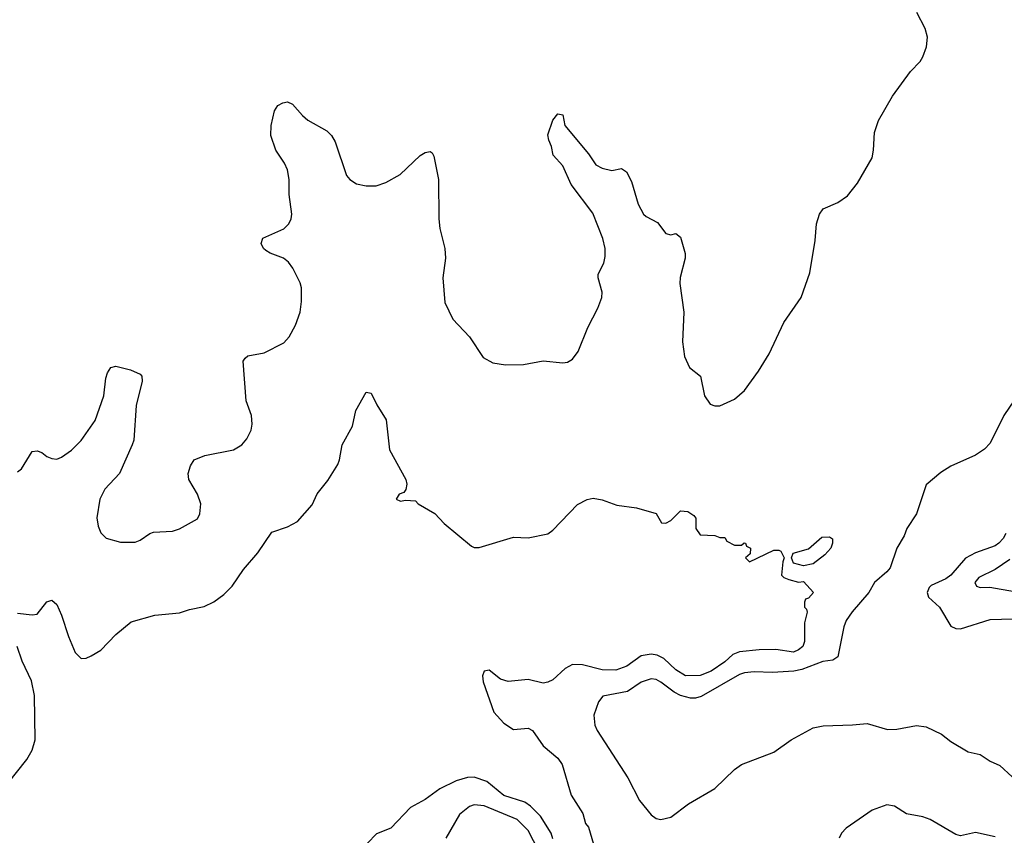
# Model space of a CAD drawing. Header units: inches. Extents: x 1678809 to 1859548, y 384609 to 522868.
# Tile 229 of 256: x 1743959 to 1747968, y 512321 to 515641. Entities that reach past the tile are written whole.
import ezdxf

# ---------------------------------------------------------------- set-up
doc = ezdxf.new("R2010")
doc.units = ezdxf.units.IN
doc.header["$MEASUREMENT"] = 0
doc.layers.add('B7541', color=7, linetype='Continuous')

msp = doc.modelspace()

# ---------------------------------------------------------------- linework, layer by layer
at = {"layer": 'B7541', "color": 5}
for points, elevation in [([(1743950, 513800.7), (1743967.2, 513812.8), (1744010, 513883), (1744030, 513886.4), (1744050, 513879.5), (1744070, 513862.4), (1744090, 513854.4), (1744110, 513852.7), (1744130, 513860.4), (1744170, 513888.7), (1744210, 513927.6), (1744266.4, 514010), (1744301.4, 514110), (1744310, 514182), (1744316.6, 514203.4), (1744330, 514224.7), (1744350, 514231.3), (1744410, 514216.3), (1744450, 514198.8), (1744456.3, 514190), (1744458.4, 514170), (1744433.1, 514070), (1744423.7, 513930), (1744416.5, 513910), (1744365.5, 513794.5), (1744306, 513730), (1744284.9, 513690), (1744272.8, 513612.8), (1744279.1, 513579.1), (1744290, 513552), (1744310.8, 513530.8), (1744370, 513514.8), (1744430, 513514.9), (1744450, 513522.4), (1744489.7, 513550.3), (1744504.4, 513555.6), (1744580.7, 513559.3), (1744610, 513568), (1744682.7, 513610), (1744693.3, 513630), (1744696.9, 513670), (1744682.6, 513710), (1744647.6, 513770), (1744645.6, 513794.4), (1744654.8, 513825.2), (1744669, 513850), (1744712.9, 513867.1), (1744829.2, 513890), (1744863.7, 513910), (1744884.6, 513935.4), (1744901.3, 513970), (1744905.8, 513994.2), (1744902.4, 514030), (1744881.6, 514090), (1744869.6, 514250.4), (1744876.6, 514263.4), (1744887.9, 514272.1), (1744954.8, 514285.2), (1745034.5, 514325.5), (1745057, 514350), (1745082.8, 514397.2), (1745101.3, 514450), (1745106.6, 514493.4), (1745106, 514550), (1745101.7, 514570), (1745070.9, 514630), (1745053.9, 514653.9), (1745033.3, 514670), (1744979.5, 514690), (1744961.5, 514701.5), (1744951.3, 514710), (1744942, 514730), (1744948.8, 514751.2), (1745034.5, 514790), (1745055.6, 514810), (1745064.7, 514830), (1745066.6, 514850), (1745056.1, 514930), (1745055.9, 514990), (1745048.9, 515030), (1745037.4, 515057.4), (1745002.3, 515110), (1744982.3, 515170), (1744983.5, 515210), (1744996, 515270), (1745010, 515291), (1745030, 515302.8), (1745050, 515306.8), (1745070, 515297.3), (1745110.4, 515250.4), (1745132.2, 515232.2), (1745210, 515188.2), (1745228.2, 515170), (1745243.8, 515143.8), (1745290, 515006.8), (1745304, 514990), (1745330, 514972.4), (1745370, 514964.9), (1745410, 514965.3), (1745450, 514978), (1745508.9, 515011.1), (1745590, 515088.4), (1745610, 515100.4), (1745630, 515104), (1745638.4, 515098.4), (1745645.8, 515085.8), (1745663.7, 514990), (1745666, 514830), (1745670.4, 514790.4), (1745690.4, 514710), (1745692.2, 514670), (1745682.3, 514590), (1745690.3, 514490), (1745722.3, 514422.3), (1745790.5, 514350), (1745846.2, 514266.2), (1745884.9, 514244.9), (1745936.5, 514236.5), (1746010, 514237.4), (1746090, 514251.8), (1746170, 514243.7), (1746190, 514247.2), (1746210, 514259.5), (1746232.3, 514290), (1746272.5, 514387.5), (1746313.3, 514466.7), (1746328.9, 514510), (1746331.3, 514531.3), (1746315, 514590), (1746314.7, 514605.3), (1746336.8, 514650), (1746343.4, 514676.6), (1746343.4, 514710), (1746332.9, 514750), (1746293.3, 514853.3), (1746204.5, 514970), (1746170, 515045.6), (1746131.3, 515090), (1746124.8, 515124.8), (1746113.6, 515150), (1746110, 515172), (1746130, 515231.3), (1746150, 515258), (1746170, 515254), (1746179.1, 515210), (1746275.5, 515095.5), (1746305.5, 515050), (1746330, 515037.1), (1746370, 515027.7), (1746410, 515034.8), (1746430, 515021), (1746450, 514982.8), (1746476.9, 514890), (1746499.5, 514850), (1746510, 514839.5), (1746555.8, 514815.8), (1746590, 514770.8), (1746610, 514764.9), (1746630.4, 514770.4), (1746650, 514756), (1746668.8, 514688.8), (1746668.9, 514670), (1746648.4, 514591.6), (1746646.8, 514566.8), (1746662.6, 514450), (1746658.3, 514330), (1746665.7, 514270), (1746685.7, 514225.7), (1746730.6, 514190), (1746747, 514110), (1746770, 514075.5), (1746790, 514068.7), (1746810, 514068.8), (1746870, 514096), (1746910, 514132), (1746967.1, 514210), (1747010, 514280.5), (1747070, 514408.2), (1747140.7, 514510), (1747175.6, 514610), (1747197.7, 514742.3), (1747203.6, 514810), (1747215.1, 514850), (1747230, 514870.6), (1747290, 514897.3), (1747330, 514924), (1747370, 514974.9), (1747430, 515079.1), (1747435.9, 515110), (1747438.9, 515181.1), (1747455.1, 515230), (1747512.6, 515330), (1747586.6, 515430), (1747625.7, 515470), (1747636.8, 515490), (1747651.6, 515530), (1747655.8, 515570), (1747645.5, 515605.5), (1747611.5, 515670)], 280), ([(1743950, 513226), (1744010, 513218), (1744030, 513222), (1744070, 513271.3), (1744090, 513278.8), (1744110, 513260.7), (1744130, 513217.3), (1744157.8, 513130), (1744185.6, 513065.6), (1744210, 513041.5), (1744230, 513042.8), (1744250, 513051.2), (1744290, 513075.5), (1744350, 513138), (1744412.7, 513190), (1744510, 513217), (1744610, 513226.3), (1744650, 513240.3), (1744710, 513252.6), (1744750, 513271.5), (1744790, 513301.7), (1744824.6, 513335.4), (1744870, 513403.1), (1744928.8, 513471.2), (1744985.2, 513554.8), (1745050, 513576.5), (1745090, 513598.7), (1745150, 513666), (1745170, 513710.6), (1745214.2, 513765.9), (1745254, 513830), (1745261.6, 513850), (1745272, 513910), (1745313.6, 513986.4), (1745327.1, 514050), (1745370, 514124.7), (1745390, 514121), (1745412.8, 514072.8), (1745451.9, 514011.9), (1745464.9, 513890), (1745530.8, 513770), (1745534.8, 513750), (1745531.3, 513728.7), (1745523.6, 513716.4), (1745504.7, 513710), (1745492, 513690), (1745510, 513681), (1745530, 513684.7), (1745570, 513682), (1745582, 513670), (1745650, 513630.5), (1745687.7, 513590), (1745798, 513498), (1745810, 513493), (1745830, 513493), (1745970, 513534.4), (1746030, 513532.7), (1746110, 513548.4), (1746130, 513563.8), (1746230, 513667.3), (1746270, 513687.7), (1746293.4, 513693.4), (1746330, 513687.3), (1746390, 513665.5), (1746470, 513654), (1746551, 513631), (1746572.7, 513592.7), (1746590, 513592), (1746610, 513602), (1746650, 513642), (1746679.6, 513639.6), (1746703.6, 513623.6), (1746711.6, 513611.6), (1746712, 513570), (1746730, 513544.7), (1746790, 513542), (1746810, 513534), (1746830, 513534), (1746838, 513518), (1746870, 513502), (1746898, 513502), (1746908.4, 513511.6), (1746914, 513510), (1746918, 513498), (1746934, 513490), (1746932.7, 513467.3), (1746914, 513450), (1746930, 513434), (1747030, 513482), (1747050, 513482), (1747058, 513478), (1747072, 513450), (1747065.5, 513434.5), (1747060.5, 513380.5), (1747070, 513371), (1747090, 513362), (1747130, 513352), (1747150, 513354), (1747190.8, 513310), (1747170, 513286), (1747158, 513282), (1747154, 513270), (1747154, 513250), (1747162, 513242), (1747164.7, 513230), (1747154.3, 513185.7), (1747154, 513110), (1747147.7, 513090), (1747130, 513076.2), (1747110, 513067.2), (1747037.7, 513077.7), (1746970, 513076.8), (1746890, 513067.7), (1746862.9, 513057.1), (1746830, 513028), (1746774, 512990), (1746730, 512971.6), (1746669.3, 512970), (1746630, 512994.7), (1746581.5, 513041.5), (1746554.6, 513054.6), (1746530, 513059.1), (1746488.8, 513051.2), (1746430.4, 513010), (1746386.7, 512993.3), (1746330, 512995), (1746250, 513014.9), (1746210, 513016.5), (1746180.1, 512999.9), (1746130, 512954), (1746110, 512944.2), (1746090, 512941.1), (1746030, 512955.1), (1745947.6, 512947.6), (1745916.9, 512956.9), (1745870, 512993.3), (1745850, 512989), (1745843.1, 512970), (1745845.7, 512945.7), (1745890, 512822.8), (1745930, 512778), (1745970, 512752), (1746030, 512758), (1746047.3, 512747.3), (1746090, 512686), (1746150, 512634.8), (1746167.3, 512610), (1746204.9, 512484.9), (1746251.3, 512410), (1746262.8, 512370), (1746274.4, 512354.4), (1746302, 512262)], 260), ([(1748030, 514123.6), (1747966.2, 514030), (1747910, 513916.9), (1747886.8, 513893.2), (1747850, 513868.4), (1747750, 513823.9), (1747710, 513798), (1747650, 513747.6), (1747611, 513630), (1747571.3, 513570), (1747560.3, 513539.7), (1747530, 513489.6), (1747502.7, 513410), (1747490, 513393.6), (1747439.6, 513350), (1747415.9, 513310), (1747348.5, 513231.5), (1747324.6, 513195.4), (1747315, 513170), (1747290, 513047.3), (1747270, 513034.2), (1747229.2, 513029.2), (1747144.1, 512995.9), (1747111, 512989), (1747024.5, 512984.5), (1746950, 512987.3), (1746910, 512983), (1746890, 512976), (1746733.2, 512886.8), (1746710, 512879.7), (1746690, 512879.3), (1746650, 512890.9), (1746623.6, 512903.6), (1746570, 512944.9), (1746550, 512956.1), (1746530, 512958.4), (1746490, 512944.5), (1746433.2, 512906.8), (1746332.9, 512887.1), (1746315.1, 512864.9), (1746297.3, 512810), (1746301.1, 512770), (1746310, 512748.2), (1746435.6, 512555.6), (1746483.1, 512463.1), (1746530, 512404.7), (1746550, 512390.2), (1746570, 512385.8), (1746610, 512395.3), (1746682.2, 512450), (1746790, 512511.9), (1746870, 512589.3), (1746897.7, 512610), (1747030, 512659.8), (1747100.4, 512710), (1747190, 512758.9), (1747230, 512767.1), (1747350, 512770.3), (1747410, 512776.9), (1747492, 512752), (1747530, 512753), (1747610, 512768.9), (1747650, 512763.1), (1747712.5, 512732.5), (1747750, 512703), (1747820.9, 512660.9), (1747870, 512650.5), (1747910, 512623), (1747950, 512605.5), (1747999.5, 512559.5)], 280), ([(1747974.7, 513550), (1747963.5, 513530), (1747945.8, 513510), (1747930, 513499.9), (1747850, 513471.1), (1747810.4, 513449.6), (1747750, 513379.5), (1747730, 513365.3), (1747670, 513337.6), (1747662, 513330), (1747653.8, 513310), (1747659, 513290), (1747703.5, 513250), (1747750, 513173.1), (1747770, 513163.6), (1747790, 513161.8), (1747910, 513199), (1748002, 513202)], 320), ([(1747990, 513443.4), (1747930, 513403.8), (1747864.2, 513370), (1747847.6, 513350), (1747854.9, 513334.9), (1747870, 513330.4), (1747908.5, 513331.5), (1748010, 513314.2)], 340), ([(1743910, 512530.4), (1743988.4, 512630), (1744010, 512668), (1744022.5, 512710), (1744019.8, 512890), (1744007.8, 512950), (1743969, 513030), (1743948.7, 513090)], 260), ([(1746130, 512307), (1746122.4, 512330), (1746079.6, 512399.6), (1746039.5, 512439.5), (1746016, 512456), (1745930, 512483.2), (1745861, 512541), (1745810, 512558.3), (1745783, 512557), (1745736.8, 512543.2), (1745669.2, 512510.8), (1745610, 512467), (1745550, 512434), (1745470.7, 512350), (1745412.2, 512327.8), (1745374.8, 512290)], 260), ([(1746094.6, 512214.6), (1746030, 512341.6), (1745985.2, 512385.2), (1745850, 512441.1), (1745810, 512444.9), (1745790, 512438), (1745750, 512406.6), (1745694.6, 512310)], 280), ([(1747930, 512315.4), (1747850, 512332.3), (1747790, 512318.9), (1747770, 512324.5), (1747665.9, 512385.9), (1747636.8, 512396.8), (1747570, 512408.7), (1747520.6, 512440.6), (1747490, 512445.3), (1747430, 512423.7), (1747323.4, 512350), (1747305.2, 512330), (1747295, 512310)], 280)]:
    msp.add_lwpolyline(points, dxfattribs=dict(at, elevation=elevation))
at = {"layer": 'B7541', "color": 5, "elevation": 260}
msp.add_lwpolyline([(1747150, 513417.6), (1747109.5, 513429.5), (1747102, 513450), (1747108, 513470), (1747170, 513487), (1747224.9, 513535.1), (1747256.7, 513536.7), (1747267.7, 513527.7), (1747268.4, 513510), (1747261.6, 513490), (1747237.5, 513462.5), (1747190, 513426)], close=True, dxfattribs=at)

doc.saveas('drawing.dxf')
